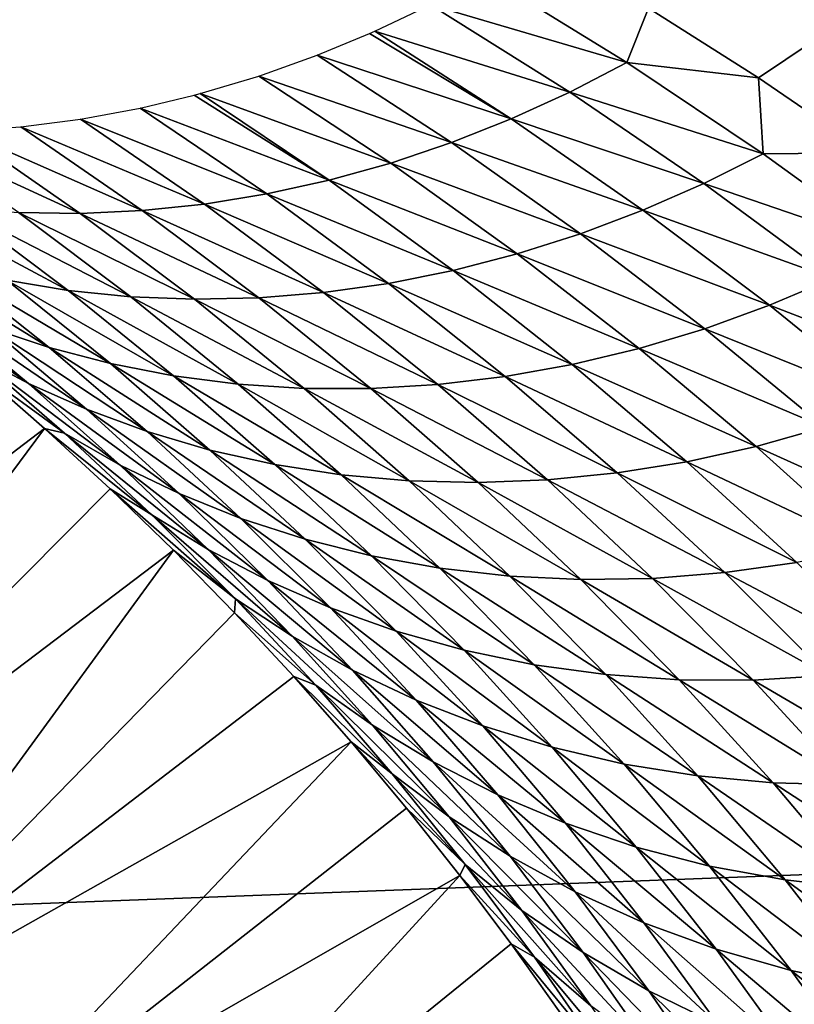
# Model space of a CAD drawing. Header units: millimetres. Extents: x -100 to 100, y -30 to 32.
# Tile 101 of 127: x -4.711 to -4.411, y 10.351 to 10.732. Entities that reach past the tile are written whole.
import ezdxf

# ---------------------------------------------------------------- set-up
doc = ezdxf.new("R2010")
doc.units = ezdxf.units.MM
doc.header["$LTSCALE"] = 81.481481
for name, color, linetype in [('3', 7, 'CONTINUOUS'), ('53', 7, 'CONTINUOUS'), ('6', 7, 'CONTINUOUS'), ('61', 7, 'CONTINUOUS'), ('62', 7, 'CONTINUOUS'), ('65', 7, 'CONTINUOUS'), ('67', 7, 'CONTINUOUS'), ('69', 7, 'CONTINUOUS'), ('71', 7, 'CONTINUOUS'), ('75', 7, 'CONTINUOUS'), ('81', 7, 'CONTINUOUS'), ('83', 7, 'CONTINUOUS')]:
    doc.layers.add(name, color=color, linetype=linetype)

msp = doc.modelspace()

# ---------------------------------------------------------------- linework, layer by layer
at = {"layer": '3', "color": 7, "linetype": 'Continuous'}
for points in [[(-100, 30, -2), (100, 30, -2), (-100, -30, -2), (-100, 30, -2)], [(-100, -30, -2), (100, 30, -2), (100, -30, -2), (-100, -30, -2)]]:
    msp.add_3dface(points, dxfattribs=at)
at = {"layer": '53', "color": 7, "linetype": 'Continuous'}
for points in [[(79, 27.8, 669.2), (-79, 27.8, 669.2), (79, -27.8, 669.2), (79, 27.8, 669.2)], [(79, -27.8, 669.2), (-79, 27.8, 669.2), (-79, -27.8, 669.2), (79, -27.8, 669.2)]]:
    msp.add_3dface(points, dxfattribs=at)
at = {"layer": '6', "color": 7, "linetype": 'Continuous'}
for points in [[(-98, -28), (98, -28), (-98, 28), (-98, -28)], [(-98, 28), (98, -28), (98, 28), (-98, 28)]]:
    msp.add_3dface(points, dxfattribs=at)
at = {"layer": '61', "color": 7, "linetype": 'Continuous'}
for points in [[(51, 23, 14), (51, -23, 14), (-50, -23, 14), (51, 23, 14)], [(-50, 23, 14), (51, 23, 14), (-50, -23, 14), (-50, 23, 14)]]:
    msp.add_3dface(points, dxfattribs=at)
at = {"layer": '62', "color": 7, "linetype": 'Continuous'}
for points in [[(-50, -23, 18), (51, -23, 18), (-50, 23, 18), (-50, -23, 18)], [(-50, 23, 18), (51, -23, 18), (51, 23, 18), (-50, 23, 18)]]:
    msp.add_3dface(points, dxfattribs=at)
at = {"layer": '65', "linetype": 'Continuous'}
for points in [[(38, 12, 3.1), (-46, 16, 3.1), (-5.36513, 10.36551, 3.1), (38, 12, 3.1)], [(38, 3, 3.1), (38, 12, 3.1), (-5.36513, 10.36551, 3.1), (38, 3, 3.1)], [(-5.2521, 10.33932, 3.1), (38, 3, 3.1), (-5.36513, 10.36551, 3.1), (-5.2521, 10.33932, 3.1)]]:
    msp.add_3dface(points, dxfattribs=at)
at = {"layer": '67', "color": 253, "linetype": 'Continuous', "true_color": 0xaab4c3}
for points in [[(-4.46714, 10.73687, 10.72486), (-4.11067, 10.9206, 10.8), (-4.42458, 10.70989, 10.64688), (-4.46714, 10.73687, 10.72486)], [(-4.42458, 10.70989, 10.64688), (-4.11067, 10.9206, 10.8), (-4.38217, 10.68095, 10.56609), (-4.42458, 10.70989, 10.64688)]]:
    msp.add_3dface(points, dxfattribs=at)
at = {"layer": '69', "color": 253, "linetype": 'Continuous', "true_color": 0xaab4c3}
for points in [[(-4.7009, 10.57428, 10.03984), (-4.90259, 10.42066, 3.1), (-4.72722, 10.5972, 10.11784), (-4.7009, 10.57428, 10.03984)], [(-4.84547, 10.37975, 3.1), (-4.90259, 10.42066, 3.1), (-4.7009, 10.57428, 10.03984), (-4.84547, 10.37975, 3.1)], [(-4.67553, 10.55094, 9.96179), (-4.84547, 10.37975, 3.1), (-4.7009, 10.57428, 10.03984), (-4.67553, 10.55094, 9.96179)], [(-4.65103, 10.52716, 9.88371), (-4.84547, 10.37975, 3.1), (-4.67553, 10.55094, 9.96179), (-4.65103, 10.52716, 9.88371)], [(-4.79115, 10.3352, 3.1), (-4.84547, 10.37975, 3.1), (-4.65103, 10.52716, 9.88371), (-4.79115, 10.3352, 3.1)], [(-4.62735, 10.50293, 9.80561), (-4.79115, 10.3352, 3.1), (-4.65103, 10.52716, 9.88371), (-4.62735, 10.50293, 9.80561)], [(-4.60443, 10.47822, 9.72752), (-4.79115, 10.3352, 3.1), (-4.62735, 10.50293, 9.80561), (-4.60443, 10.47822, 9.72752)], [(-4.58223, 10.453, 9.64945), (-4.79115, 10.3352, 3.1), (-4.60443, 10.47822, 9.72752), (-4.58223, 10.453, 9.64945)], [(-4.73983, 10.28718, 3.1), (-4.79115, 10.3352, 3.1), (-4.58223, 10.453, 9.64945), (-4.73983, 10.28718, 3.1)], [(-4.56079, 10.42733, 9.57138), (-4.73983, 10.28718, 3.1), (-4.58223, 10.453, 9.64945), (-4.56079, 10.42733, 9.57138)], [(-4.54016, 10.40128, 9.49326), (-4.73983, 10.28718, 3.1), (-4.56079, 10.42733, 9.57138), (-4.54016, 10.40128, 9.49326)], [(-4.69175, 10.23589, 3.1), (-4.73983, 10.28718, 3.1), (-4.54016, 10.40128, 9.49326), (-4.69175, 10.23589, 3.1)], [(-4.52032, 10.37485, 9.41516), (-4.69175, 10.23589, 3.1), (-4.54016, 10.40128, 9.49326), (-4.52032, 10.37485, 9.41516)], [(-4.50125, 10.34803, 9.3371), (-4.69175, 10.23589, 3.1), (-4.52032, 10.37485, 9.41516), (-4.50125, 10.34803, 9.3371)]]:
    msp.add_3dface(points, dxfattribs=at)
at = {"layer": '71', "color": 253, "linetype": 'Continuous', "true_color": 0xaab4c3}
for points in [[(-4.53038, 10.7496, 10.79215), (-4.47553, 10.71589, 10.69282), (-4.55156, 10.73823, 10.78363), (-4.53038, 10.7496, 10.79215)], [(-4.53038, 10.7496, 10.79215), (-4.46714, 10.73687, 10.72486), (-4.47553, 10.71589, 10.69282), (-4.53038, 10.7496, 10.79215)], [(-4.55156, 10.73823, 10.78363), (-4.4976, 10.70444, 10.68448), (-4.57308, 10.72799, 10.77453), (-4.55156, 10.73823, 10.78363)], [(-4.55156, 10.73823, 10.78363), (-4.47553, 10.71589, 10.69282), (-4.4976, 10.70444, 10.68448), (-4.55156, 10.73823, 10.78363)], [(-4.46714, 10.73687, 10.72486), (-4.42458, 10.70989, 10.64688), (-4.47553, 10.71589, 10.69282), (-4.46714, 10.73687, 10.72486)], [(-4.57519, 10.72706, 10.77362), (-4.52025, 10.69409, 10.67546), (-4.59538, 10.71871, 10.76468), (-4.57519, 10.72706, 10.77362)], [(-4.57308, 10.72799, 10.77453), (-4.52025, 10.69409, 10.67546), (-4.57519, 10.72706, 10.77362), (-4.57308, 10.72799, 10.77453)], [(-4.57308, 10.72799, 10.77453), (-4.4976, 10.70444, 10.68448), (-4.52025, 10.69409, 10.67546), (-4.57308, 10.72799, 10.77453)], [(-4.59538, 10.71871, 10.76468), (-4.54339, 10.68491, 10.66576), (-4.61795, 10.71064, 10.75427), (-4.59538, 10.71871, 10.76468)], [(-4.59538, 10.71871, 10.76468), (-4.52025, 10.69409, 10.67546), (-4.54339, 10.68491, 10.66576), (-4.59538, 10.71871, 10.76468)], [(-4.47553, 10.71589, 10.69282), (-4.42278, 10.68058, 10.59297), (-4.4976, 10.70444, 10.68448), (-4.47553, 10.71589, 10.69282)], [(-4.47553, 10.71589, 10.69282), (-4.42458, 10.70989, 10.64688), (-4.42278, 10.68058, 10.59297), (-4.47553, 10.71589, 10.69282)], [(-4.61795, 10.71064, 10.75427), (-4.56693, 10.67696, 10.65541), (-4.64067, 10.70384, 10.74336), (-4.61795, 10.71064, 10.75427)], [(-4.61795, 10.71064, 10.75427), (-4.54339, 10.68491, 10.66576), (-4.56693, 10.67696, 10.65541), (-4.61795, 10.71064, 10.75427)], [(-4.42458, 10.70989, 10.64688), (-4.38217, 10.68095, 10.56609), (-4.42278, 10.68058, 10.59297), (-4.42458, 10.70989, 10.64688)], [(-4.64302, 10.7032, 10.7422), (-4.59078, 10.6703, 10.64446), (-4.66383, 10.69823, 10.7318), (-4.64302, 10.7032, 10.7422)], [(-4.64067, 10.70384, 10.74336), (-4.59078, 10.6703, 10.64446), (-4.64302, 10.7032, 10.7422), (-4.64067, 10.70384, 10.74336)], [(-4.64067, 10.70384, 10.74336), (-4.56693, 10.67696, 10.65541), (-4.59078, 10.6703, 10.64446), (-4.64067, 10.70384, 10.74336)], [(-4.4976, 10.70444, 10.68448), (-4.44575, 10.66907, 10.58483), (-4.52025, 10.69409, 10.67546), (-4.4976, 10.70444, 10.68448)], [(-4.4976, 10.70444, 10.68448), (-4.42278, 10.68058, 10.59297), (-4.44575, 10.66907, 10.58483), (-4.4976, 10.70444, 10.68448)], [(-4.66383, 10.69823, 10.7318), (-4.61483, 10.66499, 10.63293), (-4.68703, 10.69395, 10.71979), (-4.66383, 10.69823, 10.7318)], [(-4.66383, 10.69823, 10.7318), (-4.59078, 10.6703, 10.64446), (-4.61483, 10.66499, 10.63293), (-4.66383, 10.69823, 10.7318)], [(-4.71009, 10.69102, 10.70741), (-4.66311, 10.65856, 10.60833), (-4.73319, 10.68941, 10.69458), (-4.71009, 10.69102, 10.70741)], [(-4.68703, 10.69395, 10.71979), (-4.63897, 10.66107, 10.62087), (-4.71009, 10.69102, 10.70741), (-4.68703, 10.69395, 10.71979)], [(-4.71009, 10.69102, 10.70741), (-4.63897, 10.66107, 10.62087), (-4.66311, 10.65856, 10.60833), (-4.71009, 10.69102, 10.70741)], [(-4.68703, 10.69395, 10.71979), (-4.61483, 10.66499, 10.63293), (-4.63897, 10.66107, 10.62087), (-4.68703, 10.69395, 10.71979)], [(-4.52025, 10.69409, 10.67546), (-4.46934, 10.65871, 10.57595), (-4.54339, 10.68491, 10.66576), (-4.52025, 10.69409, 10.67546)], [(-4.52025, 10.69409, 10.67546), (-4.44575, 10.66907, 10.58483), (-4.46934, 10.65871, 10.57595), (-4.52025, 10.69409, 10.67546)], [(-4.73319, 10.68941, 10.69458), (-4.68714, 10.65748, 10.59538), (-4.75613, 10.68915, 10.6814), (-4.73319, 10.68941, 10.69458)], [(-4.75613, 10.68915, 10.6814), (-4.68714, 10.65748, 10.59538), (-4.71093, 10.65782, 10.58206), (-4.75613, 10.68915, 10.6814)], [(-4.73319, 10.68941, 10.69458), (-4.66311, 10.65856, 10.60833), (-4.68714, 10.65748, 10.59538), (-4.73319, 10.68941, 10.69458)], [(-4.54339, 10.68491, 10.66576), (-4.49343, 10.64959, 10.56636), (-4.56693, 10.67696, 10.65541), (-4.54339, 10.68491, 10.66576)], [(-4.54339, 10.68491, 10.66576), (-4.46934, 10.65871, 10.57595), (-4.49343, 10.64959, 10.56636), (-4.54339, 10.68491, 10.66576)], [(-4.42278, 10.68058, 10.59297), (-4.37191, 10.64381, 10.49272), (-4.44575, 10.66907, 10.58483), (-4.42278, 10.68058, 10.59297)], [(-4.42278, 10.68058, 10.59297), (-4.38217, 10.68095, 10.56609), (-4.37191, 10.64381, 10.49272), (-4.42278, 10.68058, 10.59297)], [(-4.56693, 10.67696, 10.65541), (-4.51795, 10.64179, 10.55608), (-4.59078, 10.6703, 10.64446), (-4.56693, 10.67696, 10.65541)], [(-4.56693, 10.67696, 10.65541), (-4.49343, 10.64959, 10.56636), (-4.51795, 10.64179, 10.55608), (-4.56693, 10.67696, 10.65541)], [(-4.59078, 10.6703, 10.64446), (-4.54278, 10.63535, 10.54514), (-4.61483, 10.66499, 10.63293), (-4.59078, 10.6703, 10.64446)], [(-4.59078, 10.6703, 10.64446), (-4.51795, 10.64179, 10.55608), (-4.54278, 10.63535, 10.54514), (-4.59078, 10.6703, 10.64446)], [(-4.44575, 10.66907, 10.58483), (-4.39578, 10.63225, 10.48478), (-4.46934, 10.65871, 10.57595), (-4.44575, 10.66907, 10.58483)], [(-4.44575, 10.66907, 10.58483), (-4.37191, 10.64381, 10.49272), (-4.39578, 10.63225, 10.48478), (-4.44575, 10.66907, 10.58483)], [(-4.61483, 10.66499, 10.63293), (-4.56781, 10.63035, 10.53359), (-4.63897, 10.66107, 10.62087), (-4.61483, 10.66499, 10.63293)], [(-4.61483, 10.66499, 10.63293), (-4.54278, 10.63535, 10.54514), (-4.56781, 10.63035, 10.53359), (-4.61483, 10.66499, 10.63293)], [(-4.7344, 10.65958, 10.56843), (-4.69179, 10.6277, 10.4685), (-4.75744, 10.66274, 10.55457), (-4.7344, 10.65958, 10.56843)], [(-4.75744, 10.66274, 10.55457), (-4.69179, 10.6277, 10.4685), (-4.71554, 10.63163, 10.45445), (-4.75744, 10.66274, 10.55457)], [(-4.63897, 10.66107, 10.62087), (-4.59291, 10.62681, 10.52148), (-4.66311, 10.65856, 10.60833), (-4.63897, 10.66107, 10.62087)], [(-4.63897, 10.66107, 10.62087), (-4.56781, 10.63035, 10.53359), (-4.59291, 10.62681, 10.52148), (-4.63897, 10.66107, 10.62087)], [(-4.71093, 10.65782, 10.58206), (-4.66754, 10.62522, 10.48229), (-4.7344, 10.65958, 10.56843), (-4.71093, 10.65782, 10.58206)], [(-4.7344, 10.65958, 10.56843), (-4.66754, 10.62522, 10.48229), (-4.69179, 10.6277, 10.4685), (-4.7344, 10.65958, 10.56843)], [(-4.68714, 10.65748, 10.59538), (-4.6429, 10.62424, 10.49577), (-4.71093, 10.65782, 10.58206), (-4.68714, 10.65748, 10.59538)], [(-4.71093, 10.65782, 10.58206), (-4.6429, 10.62424, 10.49577), (-4.66754, 10.62522, 10.48229), (-4.71093, 10.65782, 10.58206)], [(-4.66311, 10.65856, 10.60833), (-4.61798, 10.62477, 10.50885), (-4.68714, 10.65748, 10.59538), (-4.66311, 10.65856, 10.60833)], [(-4.68714, 10.65748, 10.59538), (-4.61798, 10.62477, 10.50885), (-4.6429, 10.62424, 10.49577), (-4.68714, 10.65748, 10.59538)], [(-4.66311, 10.65856, 10.60833), (-4.59291, 10.62681, 10.52148), (-4.61798, 10.62477, 10.50885), (-4.66311, 10.65856, 10.60833)], [(-4.46934, 10.65871, 10.57595), (-4.42029, 10.62191, 10.47605), (-4.49343, 10.64959, 10.56636), (-4.46934, 10.65871, 10.57595)], [(-4.46934, 10.65871, 10.57595), (-4.39578, 10.63225, 10.48478), (-4.42029, 10.62191, 10.47605), (-4.46934, 10.65871, 10.57595)], [(-4.49343, 10.64959, 10.56636), (-4.44534, 10.61287, 10.46657), (-4.51795, 10.64179, 10.55608), (-4.49343, 10.64959, 10.56636)], [(-4.49343, 10.64959, 10.56636), (-4.42029, 10.62191, 10.47605), (-4.44534, 10.61287, 10.46657), (-4.49343, 10.64959, 10.56636)], [(-4.7387, 10.63699, 10.44021), (-4.69912, 10.60558, 10.33949), (-4.76116, 10.64372, 10.42586), (-4.7387, 10.63699, 10.44021)], [(-4.76116, 10.64372, 10.42586), (-4.69912, 10.60558, 10.33949), (-4.72209, 10.61324, 10.32492), (-4.76116, 10.64372, 10.42586)], [(-4.51795, 10.64179, 10.55608), (-4.47082, 10.60522, 10.45636), (-4.54278, 10.63535, 10.54514), (-4.51795, 10.64179, 10.55608)], [(-4.51795, 10.64179, 10.55608), (-4.44534, 10.61287, 10.46657), (-4.47082, 10.60522, 10.45636), (-4.51795, 10.64179, 10.55608)], [(-4.71554, 10.63163, 10.45445), (-4.67536, 10.59935, 10.35393), (-4.7387, 10.63699, 10.44021), (-4.71554, 10.63163, 10.45445)], [(-4.7387, 10.63699, 10.44021), (-4.67536, 10.59935, 10.35393), (-4.69912, 10.60558, 10.33949), (-4.7387, 10.63699, 10.44021)], [(-4.54278, 10.63535, 10.54514), (-4.49663, 10.59903, 10.44545), (-4.56781, 10.63035, 10.53359), (-4.54278, 10.63535, 10.54514)], [(-4.54278, 10.63535, 10.54514), (-4.47082, 10.60522, 10.45636), (-4.49663, 10.59903, 10.44545), (-4.54278, 10.63535, 10.54514)], [(-4.74419, 10.62224, 10.3103), (-4.70711, 10.59167, 10.20876), (-4.76534, 10.63251, 10.29571), (-4.74419, 10.62224, 10.3103)], [(-4.76534, 10.63251, 10.29571), (-4.70711, 10.59167, 10.20876), (-4.72853, 10.60296, 10.19394), (-4.76534, 10.63251, 10.29571)], [(-4.69179, 10.6277, 10.4685), (-4.65093, 10.5946, 10.36818), (-4.71554, 10.63163, 10.45445), (-4.69179, 10.6277, 10.4685)], [(-4.71554, 10.63163, 10.45445), (-4.65093, 10.5946, 10.36818), (-4.67536, 10.59935, 10.35393), (-4.71554, 10.63163, 10.45445)], [(-4.56781, 10.63035, 10.53359), (-4.52262, 10.59435, 10.43388), (-4.59291, 10.62681, 10.52148), (-4.56781, 10.63035, 10.53359)], [(-4.56781, 10.63035, 10.53359), (-4.49663, 10.59903, 10.44545), (-4.52262, 10.59435, 10.43388), (-4.56781, 10.63035, 10.53359)], [(-4.39578, 10.63225, 10.48478), (-4.34765, 10.59403, 10.38435), (-4.42029, 10.62191, 10.47605), (-4.39578, 10.63225, 10.48478)], [(-4.66754, 10.62522, 10.48229), (-4.62592, 10.59138, 10.38215), (-4.69179, 10.6277, 10.4685), (-4.66754, 10.62522, 10.48229)], [(-4.69179, 10.6277, 10.4685), (-4.62592, 10.59138, 10.38215), (-4.65093, 10.5946, 10.36818), (-4.69179, 10.6277, 10.4685)], [(-4.59291, 10.62681, 10.52148), (-4.54868, 10.59123, 10.42171), (-4.61798, 10.62477, 10.50885), (-4.59291, 10.62681, 10.52148)], [(-4.59291, 10.62681, 10.52148), (-4.52262, 10.59435, 10.43388), (-4.54868, 10.59123, 10.42171), (-4.59291, 10.62681, 10.52148)], [(-4.72209, 10.61324, 10.32492), (-4.68464, 10.58167, 10.2236), (-4.74419, 10.62224, 10.3103), (-4.72209, 10.61324, 10.32492)], [(-4.74419, 10.62224, 10.3103), (-4.68464, 10.58167, 10.2236), (-4.70711, 10.59167, 10.20876), (-4.74419, 10.62224, 10.3103)], [(-4.6429, 10.62424, 10.49577), (-4.60045, 10.58974, 10.39578), (-4.66754, 10.62522, 10.48229), (-4.6429, 10.62424, 10.49577)], [(-4.66754, 10.62522, 10.48229), (-4.60045, 10.58974, 10.39578), (-4.62592, 10.59138, 10.38215), (-4.66754, 10.62522, 10.48229)], [(-4.61798, 10.62477, 10.50885), (-4.57466, 10.58969, 10.40899), (-4.6429, 10.62424, 10.49577), (-4.61798, 10.62477, 10.50885)], [(-4.6429, 10.62424, 10.49577), (-4.57466, 10.58969, 10.40899), (-4.60045, 10.58974, 10.39578), (-4.6429, 10.62424, 10.49577)], [(-4.61798, 10.62477, 10.50885), (-4.54868, 10.59123, 10.42171), (-4.57466, 10.58969, 10.40899), (-4.61798, 10.62477, 10.50885)], [(-4.42029, 10.62191, 10.47605), (-4.37307, 10.58372, 10.37579), (-4.44534, 10.61287, 10.46657), (-4.42029, 10.62191, 10.47605)], [(-4.42029, 10.62191, 10.47605), (-4.34765, 10.59403, 10.38435), (-4.37307, 10.58372, 10.37579), (-4.42029, 10.62191, 10.47605)], [(-4.69912, 10.60558, 10.33949), (-4.66119, 10.57306, 10.23839), (-4.72209, 10.61324, 10.32492), (-4.69912, 10.60558, 10.33949)], [(-4.72209, 10.61324, 10.32492), (-4.66119, 10.57306, 10.23839), (-4.68464, 10.58167, 10.2236), (-4.72209, 10.61324, 10.32492)], [(-4.44534, 10.61287, 10.46657), (-4.39907, 10.57478, 10.36643), (-4.47082, 10.60522, 10.45636), (-4.44534, 10.61287, 10.46657)], [(-4.44534, 10.61287, 10.46657), (-4.37307, 10.58372, 10.37579), (-4.39907, 10.57478, 10.36643), (-4.44534, 10.61287, 10.46657)], [(-4.67536, 10.59935, 10.35393), (-4.63687, 10.56592, 10.25305), (-4.69912, 10.60558, 10.33949), (-4.67536, 10.59935, 10.35393)], [(-4.69912, 10.60558, 10.33949), (-4.63687, 10.56592, 10.25305), (-4.66119, 10.57306, 10.23839), (-4.69912, 10.60558, 10.33949)], [(-4.47082, 10.60522, 10.45636), (-4.42552, 10.56731, 10.35629), (-4.49663, 10.59903, 10.44545), (-4.47082, 10.60522, 10.45636)], [(-4.47082, 10.60522, 10.45636), (-4.39907, 10.57478, 10.36643), (-4.42552, 10.56731, 10.35629), (-4.47082, 10.60522, 10.45636)], [(-4.72722, 10.5972, 10.11784), (-4.72853, 10.60296, 10.19394), (-4.69322, 10.5724, 10.09182), (-4.72722, 10.5972, 10.11784)], [(-4.70711, 10.59167, 10.20876), (-4.67158, 10.56006, 10.10686), (-4.72853, 10.60296, 10.19394), (-4.70711, 10.59167, 10.20876)], [(-4.72853, 10.60296, 10.19394), (-4.67158, 10.56006, 10.10686), (-4.69322, 10.5724, 10.09182), (-4.72853, 10.60296, 10.19394)], [(-4.65093, 10.5946, 10.36818), (-4.61178, 10.56033, 10.2675), (-4.67536, 10.59935, 10.35393), (-4.65093, 10.5946, 10.36818)], [(-4.67536, 10.59935, 10.35393), (-4.61178, 10.56033, 10.2675), (-4.63687, 10.56592, 10.25305), (-4.67536, 10.59935, 10.35393)], [(-4.7009, 10.57428, 10.03984), (-4.72722, 10.5972, 10.11784), (-4.69322, 10.5724, 10.09182), (-4.7009, 10.57428, 10.03984)], [(-4.49663, 10.59903, 10.44545), (-4.45229, 10.56138, 10.34541), (-4.52262, 10.59435, 10.43388), (-4.49663, 10.59903, 10.44545)], [(-4.49663, 10.59903, 10.44545), (-4.42552, 10.56731, 10.35629), (-4.45229, 10.56138, 10.34541), (-4.49663, 10.59903, 10.44545)], [(-4.62592, 10.59138, 10.38215), (-4.58604, 10.55634, 10.28166), (-4.65093, 10.5946, 10.36818), (-4.62592, 10.59138, 10.38215)], [(-4.65093, 10.5946, 10.36818), (-4.58604, 10.55634, 10.28166), (-4.61178, 10.56033, 10.2675), (-4.65093, 10.5946, 10.36818)], [(-4.52262, 10.59435, 10.43388), (-4.47924, 10.55704, 10.33383), (-4.54868, 10.59123, 10.42171), (-4.52262, 10.59435, 10.43388)], [(-4.52262, 10.59435, 10.43388), (-4.45229, 10.56138, 10.34541), (-4.47924, 10.55704, 10.33383), (-4.52262, 10.59435, 10.43388)], [(-4.68464, 10.58167, 10.2236), (-4.64877, 10.54905, 10.12194), (-4.70711, 10.59167, 10.20876), (-4.68464, 10.58167, 10.2236)], [(-4.70711, 10.59167, 10.20876), (-4.64877, 10.54905, 10.12194), (-4.67158, 10.56006, 10.10686), (-4.70711, 10.59167, 10.20876)], [(-4.60045, 10.58974, 10.39578), (-4.55977, 10.55401, 10.29544), (-4.62592, 10.59138, 10.38215), (-4.60045, 10.58974, 10.39578)], [(-4.62592, 10.59138, 10.38215), (-4.55977, 10.55401, 10.29544), (-4.58604, 10.55634, 10.28166), (-4.62592, 10.59138, 10.38215)], [(-4.57466, 10.58969, 10.40899), (-4.53313, 10.55334, 10.30878), (-4.60045, 10.58974, 10.39578), (-4.57466, 10.58969, 10.40899)], [(-4.60045, 10.58974, 10.39578), (-4.53313, 10.55334, 10.30878), (-4.55977, 10.55401, 10.29544), (-4.60045, 10.58974, 10.39578)], [(-4.54868, 10.59123, 10.42171), (-4.50623, 10.55436, 10.3216), (-4.57466, 10.58969, 10.40899), (-4.54868, 10.59123, 10.42171)], [(-4.57466, 10.58969, 10.40899), (-4.50623, 10.55436, 10.3216), (-4.53313, 10.55334, 10.30878), (-4.57466, 10.58969, 10.40899)], [(-4.54868, 10.59123, 10.42171), (-4.47924, 10.55704, 10.33383), (-4.50623, 10.55436, 10.3216), (-4.54868, 10.59123, 10.42171)], [(-4.66119, 10.57306, 10.23839), (-4.6249, 10.53946, 10.13696), (-4.68464, 10.58167, 10.2236), (-4.66119, 10.57306, 10.23839)], [(-4.68464, 10.58167, 10.2236), (-4.6249, 10.53946, 10.13696), (-4.64877, 10.54905, 10.12194), (-4.68464, 10.58167, 10.2236)], [(-4.67553, 10.55094, 9.96179), (-4.7009, 10.57428, 10.03984), (-4.65937, 10.54085, 9.98934), (-4.67553, 10.55094, 9.96179)], [(-4.7009, 10.57428, 10.03984), (-4.69322, 10.5724, 10.09182), (-4.65937, 10.54085, 9.98934), (-4.7009, 10.57428, 10.03984)], [(-4.63687, 10.56592, 10.25305), (-4.60004, 10.53139, 10.15184), (-4.66119, 10.57306, 10.23839), (-4.63687, 10.56592, 10.25305)], [(-4.66119, 10.57306, 10.23839), (-4.60004, 10.53139, 10.15184), (-4.6249, 10.53946, 10.13696), (-4.66119, 10.57306, 10.23839)], [(-4.39907, 10.57478, 10.36643), (-4.3546, 10.53535, 10.26596), (-4.42552, 10.56731, 10.35629), (-4.39907, 10.57478, 10.36643)], [(-4.67158, 10.56006, 10.10686), (-4.63755, 10.52746, 10.00463), (-4.69322, 10.5724, 10.09182), (-4.67158, 10.56006, 10.10686)], [(-4.69322, 10.5724, 10.09182), (-4.63755, 10.52746, 10.00463), (-4.65937, 10.54085, 9.98934), (-4.69322, 10.5724, 10.09182)], [(-4.61178, 10.56033, 10.2675), (-4.57433, 10.52493, 10.1665), (-4.63687, 10.56592, 10.25305), (-4.61178, 10.56033, 10.2675)], [(-4.63687, 10.56592, 10.25305), (-4.57433, 10.52493, 10.1665), (-4.60004, 10.53139, 10.15184), (-4.63687, 10.56592, 10.25305)], [(-4.42552, 10.56731, 10.35629), (-4.38201, 10.52807, 10.2559), (-4.45229, 10.56138, 10.34541), (-4.42552, 10.56731, 10.35629)], [(-4.42552, 10.56731, 10.35629), (-4.3546, 10.53535, 10.26596), (-4.38201, 10.52807, 10.2559), (-4.42552, 10.56731, 10.35629)], [(-4.45229, 10.56138, 10.34541), (-4.40974, 10.52243, 10.24505), (-4.47924, 10.55704, 10.33383), (-4.45229, 10.56138, 10.34541)], [(-4.45229, 10.56138, 10.34541), (-4.38201, 10.52807, 10.2559), (-4.40974, 10.52243, 10.24505), (-4.45229, 10.56138, 10.34541)], [(-4.64877, 10.54905, 10.12194), (-4.61447, 10.5154, 10.01994), (-4.67158, 10.56006, 10.10686), (-4.64877, 10.54905, 10.12194)], [(-4.67158, 10.56006, 10.10686), (-4.61447, 10.5154, 10.01994), (-4.63755, 10.52746, 10.00463), (-4.67158, 10.56006, 10.10686)], [(-4.58604, 10.55634, 10.28166), (-4.54788, 10.52014, 10.18084), (-4.61178, 10.56033, 10.2675), (-4.58604, 10.55634, 10.28166)], [(-4.61178, 10.56033, 10.2675), (-4.54788, 10.52014, 10.18084), (-4.57433, 10.52493, 10.1665), (-4.61178, 10.56033, 10.2675)], [(-4.55977, 10.55401, 10.29544), (-4.52084, 10.51708, 10.19479), (-4.58604, 10.55634, 10.28166), (-4.55977, 10.55401, 10.29544)], [(-4.58604, 10.55634, 10.28166), (-4.52084, 10.51708, 10.19479), (-4.54788, 10.52014, 10.18084), (-4.58604, 10.55634, 10.28166)], [(-4.53313, 10.55334, 10.30878), (-4.49335, 10.51577, 10.20826), (-4.55977, 10.55401, 10.29544), (-4.53313, 10.55334, 10.30878)], [(-4.55977, 10.55401, 10.29544), (-4.49335, 10.51577, 10.20826), (-4.52084, 10.51708, 10.19479), (-4.55977, 10.55401, 10.29544)], [(-4.50623, 10.55436, 10.3216), (-4.46556, 10.51624, 10.22117), (-4.53313, 10.55334, 10.30878), (-4.50623, 10.55436, 10.3216)], [(-4.47924, 10.55704, 10.33383), (-4.43764, 10.51846, 10.23346), (-4.50623, 10.55436, 10.3216), (-4.47924, 10.55704, 10.33383)], [(-4.50623, 10.55436, 10.3216), (-4.43764, 10.51846, 10.23346), (-4.46556, 10.51624, 10.22117), (-4.50623, 10.55436, 10.3216)], [(-4.47924, 10.55704, 10.33383), (-4.40974, 10.52243, 10.24505), (-4.43764, 10.51846, 10.23346), (-4.47924, 10.55704, 10.33383)], [(-4.65103, 10.52716, 9.88371), (-4.67553, 10.55094, 9.96179), (-4.62695, 10.50835, 9.88655), (-4.65103, 10.52716, 9.88371)], [(-4.67553, 10.55094, 9.96179), (-4.65937, 10.54085, 9.98934), (-4.62695, 10.50835, 9.88655), (-4.67553, 10.55094, 9.96179)], [(-4.53313, 10.55334, 10.30878), (-4.46556, 10.51624, 10.22117), (-4.49335, 10.51577, 10.20826), (-4.53313, 10.55334, 10.30878)], [(-4.6249, 10.53946, 10.13696), (-4.5902, 10.50481, 10.0352), (-4.64877, 10.54905, 10.12194), (-4.6249, 10.53946, 10.13696)], [(-4.64877, 10.54905, 10.12194), (-4.5902, 10.50481, 10.0352), (-4.61447, 10.5154, 10.01994), (-4.64877, 10.54905, 10.12194)], [(-4.63755, 10.52746, 10.00463), (-4.60502, 10.49388, 9.90208), (-4.65937, 10.54085, 9.98934), (-4.63755, 10.52746, 10.00463)], [(-4.65937, 10.54085, 9.98934), (-4.60502, 10.49388, 9.90208), (-4.62695, 10.50835, 9.88655), (-4.65937, 10.54085, 9.98934)], [(-4.60004, 10.53139, 10.15184), (-4.56485, 10.49579, 10.05032), (-4.6249, 10.53946, 10.13696), (-4.60004, 10.53139, 10.15184)], [(-4.6249, 10.53946, 10.13696), (-4.56485, 10.49579, 10.05032), (-4.5902, 10.50481, 10.0352), (-4.6249, 10.53946, 10.13696)], [(-4.57433, 10.52493, 10.1665), (-4.53854, 10.48843, 10.06519), (-4.60004, 10.53139, 10.15184), (-4.57433, 10.52493, 10.1665)], [(-4.60004, 10.53139, 10.15184), (-4.53854, 10.48843, 10.06519), (-4.56485, 10.49579, 10.05032), (-4.60004, 10.53139, 10.15184)], [(-4.62735, 10.50293, 9.80561), (-4.65103, 10.52716, 9.88371), (-4.62695, 10.50835, 9.88655), (-4.62735, 10.50293, 9.80561)], [(-4.61447, 10.5154, 10.01994), (-4.5817, 10.48078, 9.91765), (-4.63755, 10.52746, 10.00463), (-4.61447, 10.5154, 10.01994)], [(-4.63755, 10.52746, 10.00463), (-4.5817, 10.48078, 9.91765), (-4.60502, 10.49388, 9.90208), (-4.63755, 10.52746, 10.00463)], [(-4.54788, 10.52014, 10.18084), (-4.51142, 10.48281, 10.07973), (-4.57433, 10.52493, 10.1665), (-4.54788, 10.52014, 10.18084)], [(-4.57433, 10.52493, 10.1665), (-4.51142, 10.48281, 10.07973), (-4.53854, 10.48843, 10.06519), (-4.57433, 10.52493, 10.1665)], [(-4.52084, 10.51708, 10.19479), (-4.48361, 10.479, 10.09385), (-4.54788, 10.52014, 10.18084), (-4.52084, 10.51708, 10.19479)], [(-4.54788, 10.52014, 10.18084), (-4.48361, 10.479, 10.09385), (-4.51142, 10.48281, 10.07973), (-4.54788, 10.52014, 10.18084)], [(-4.40974, 10.52243, 10.24505), (-4.36894, 10.48222, 10.1444), (-4.43764, 10.51846, 10.23346), (-4.40974, 10.52243, 10.24505)], [(-4.49335, 10.51577, 10.20826), (-4.4553, 10.47703, 10.10745), (-4.52084, 10.51708, 10.19479), (-4.49335, 10.51577, 10.20826)], [(-4.52084, 10.51708, 10.19479), (-4.4553, 10.47703, 10.10745), (-4.48361, 10.479, 10.09385), (-4.52084, 10.51708, 10.19479)], [(-4.46556, 10.51624, 10.22117), (-4.42663, 10.47691, 10.12046), (-4.49335, 10.51577, 10.20826), (-4.46556, 10.51624, 10.22117)], [(-4.49335, 10.51577, 10.20826), (-4.42663, 10.47691, 10.12046), (-4.4553, 10.47703, 10.10745), (-4.49335, 10.51577, 10.20826)], [(-4.43764, 10.51846, 10.23346), (-4.39779, 10.47865, 10.1328), (-4.46556, 10.51624, 10.22117), (-4.43764, 10.51846, 10.23346)], [(-4.46556, 10.51624, 10.22117), (-4.39779, 10.47865, 10.1328), (-4.42663, 10.47691, 10.12046), (-4.46556, 10.51624, 10.22117)], [(-4.43764, 10.51846, 10.23346), (-4.36894, 10.48222, 10.1444), (-4.39779, 10.47865, 10.1328), (-4.43764, 10.51846, 10.23346)], [(-4.5902, 10.50481, 10.0352), (-4.55708, 10.46916, 9.93316), (-4.61447, 10.5154, 10.01994), (-4.5902, 10.50481, 10.0352)], [(-4.61447, 10.5154, 10.01994), (-4.55708, 10.46916, 9.93316), (-4.5817, 10.48078, 9.91765), (-4.61447, 10.5154, 10.01994)], [(-4.62735, 10.50293, 9.80561), (-4.62695, 10.50835, 9.88655), (-4.59596, 10.47493, 9.78348), (-4.62735, 10.50293, 9.80561)], [(-4.60502, 10.49388, 9.90208), (-4.57395, 10.45939, 9.79927), (-4.62695, 10.50835, 9.88655), (-4.60502, 10.49388, 9.90208)], [(-4.62695, 10.50835, 9.88655), (-4.57395, 10.45939, 9.79927), (-4.59596, 10.47493, 9.78348), (-4.62695, 10.50835, 9.88655)], [(-4.56485, 10.49579, 10.05032), (-4.53127, 10.45916, 9.94851), (-4.5902, 10.50481, 10.0352), (-4.56485, 10.49579, 10.05032)], [(-4.5902, 10.50481, 10.0352), (-4.53127, 10.45916, 9.94851), (-4.55708, 10.46916, 9.93316), (-4.5902, 10.50481, 10.0352)], [(-4.60443, 10.47822, 9.72752), (-4.62735, 10.50293, 9.80561), (-4.59596, 10.47493, 9.78348), (-4.60443, 10.47822, 9.72752)], [(-4.5817, 10.48078, 9.91765), (-4.55044, 10.44521, 9.8151), (-4.60502, 10.49388, 9.90208), (-4.5817, 10.48078, 9.91765)], [(-4.60502, 10.49388, 9.90208), (-4.55044, 10.44521, 9.8151), (-4.57395, 10.45939, 9.79927), (-4.60502, 10.49388, 9.90208)], [(-4.53854, 10.48843, 10.06519), (-4.50441, 10.45087, 9.96361), (-4.56485, 10.49579, 10.05032), (-4.53854, 10.48843, 10.06519)], [(-4.56485, 10.49579, 10.05032), (-4.50441, 10.45087, 9.96361), (-4.53127, 10.45916, 9.94851), (-4.56485, 10.49579, 10.05032)], [(-4.51142, 10.48281, 10.07973), (-4.47662, 10.4444, 9.97836), (-4.53854, 10.48843, 10.06519), (-4.51142, 10.48281, 10.07973)], [(-4.53854, 10.48843, 10.06519), (-4.47662, 10.4444, 9.97836), (-4.50441, 10.45087, 9.96361), (-4.53854, 10.48843, 10.06519)], [(-4.48361, 10.479, 10.09385), (-4.44808, 10.43981, 9.99265), (-4.51142, 10.48281, 10.07973), (-4.48361, 10.479, 10.09385)], [(-4.51142, 10.48281, 10.07973), (-4.44808, 10.43981, 9.99265), (-4.47662, 10.4444, 9.97836), (-4.51142, 10.48281, 10.07973)], [(-4.58223, 10.453, 9.64945), (-4.60443, 10.47822, 9.72752), (-4.56636, 10.44065, 9.68018), (-4.58223, 10.453, 9.64945)], [(-4.60443, 10.47822, 9.72752), (-4.59596, 10.47493, 9.78348), (-4.56636, 10.44065, 9.68018), (-4.60443, 10.47822, 9.72752)], [(-4.55708, 10.46916, 9.93316), (-4.52552, 10.43255, 9.83087), (-4.5817, 10.48078, 9.91765), (-4.55708, 10.46916, 9.93316)], [(-4.5817, 10.48078, 9.91765), (-4.52552, 10.43255, 9.83087), (-4.55044, 10.44521, 9.8151), (-4.5817, 10.48078, 9.91765)], [(-4.4553, 10.47703, 10.10745), (-4.41895, 10.43714, 10.00639), (-4.48361, 10.479, 10.09385), (-4.4553, 10.47703, 10.10745)], [(-4.48361, 10.479, 10.09385), (-4.41895, 10.43714, 10.00639), (-4.44808, 10.43981, 9.99265), (-4.48361, 10.479, 10.09385)], [(-4.39779, 10.47865, 10.1328), (-4.35967, 10.43764, 10.03189), (-4.42663, 10.47691, 10.12046), (-4.39779, 10.47865, 10.1328)], [(-4.57395, 10.45939, 9.79927), (-4.54434, 10.42401, 9.69624), (-4.59596, 10.47493, 9.78348), (-4.57395, 10.45939, 9.79927)], [(-4.59596, 10.47493, 9.78348), (-4.54434, 10.42401, 9.69624), (-4.56636, 10.44065, 9.68018), (-4.59596, 10.47493, 9.78348)], [(-4.42663, 10.47691, 10.12046), (-4.38942, 10.43642, 10.0195), (-4.4553, 10.47703, 10.10745), (-4.42663, 10.47691, 10.12046)], [(-4.4553, 10.47703, 10.10745), (-4.38942, 10.43642, 10.0195), (-4.41895, 10.43714, 10.00639), (-4.4553, 10.47703, 10.10745)], [(-4.42663, 10.47691, 10.12046), (-4.35967, 10.43764, 10.03189), (-4.38942, 10.43642, 10.0195), (-4.42663, 10.47691, 10.12046)], [(-4.53127, 10.45916, 9.94851), (-4.49929, 10.42154, 9.84647), (-4.55708, 10.46916, 9.93316), (-4.53127, 10.45916, 9.94851)], [(-4.55708, 10.46916, 9.93316), (-4.49929, 10.42154, 9.84647), (-4.52552, 10.43255, 9.83087), (-4.55708, 10.46916, 9.93316)], [(-4.55044, 10.44521, 9.8151), (-4.52069, 10.40874, 9.71235), (-4.57395, 10.45939, 9.79927), (-4.55044, 10.44521, 9.8151)], [(-4.57395, 10.45939, 9.79927), (-4.52069, 10.40874, 9.71235), (-4.54434, 10.42401, 9.69624), (-4.57395, 10.45939, 9.79927)], [(-4.50441, 10.45087, 9.96361), (-4.47189, 10.4123, 9.86181), (-4.53127, 10.45916, 9.94851), (-4.50441, 10.45087, 9.96361)], [(-4.53127, 10.45916, 9.94851), (-4.47189, 10.4123, 9.86181), (-4.49929, 10.42154, 9.84647), (-4.53127, 10.45916, 9.94851)], [(-4.56079, 10.42733, 9.57138), (-4.58223, 10.453, 9.64945), (-4.53815, 10.40553, 9.57673), (-4.56079, 10.42733, 9.57138)], [(-4.58223, 10.453, 9.64945), (-4.56636, 10.44065, 9.68018), (-4.53815, 10.40553, 9.57673), (-4.58223, 10.453, 9.64945)], [(-4.47662, 10.4444, 9.97836), (-4.44348, 10.40494, 9.87676), (-4.50441, 10.45087, 9.96361), (-4.47662, 10.4444, 9.97836)], [(-4.50441, 10.45087, 9.96361), (-4.44348, 10.40494, 9.87676), (-4.47189, 10.4123, 9.86181), (-4.50441, 10.45087, 9.96361)], [(-4.52552, 10.43255, 9.83087), (-4.4955, 10.39501, 9.72839), (-4.55044, 10.44521, 9.8151), (-4.52552, 10.43255, 9.83087)], [(-4.55044, 10.44521, 9.8151), (-4.4955, 10.39501, 9.72839), (-4.52069, 10.40874, 9.71235), (-4.55044, 10.44521, 9.8151)], [(-4.44808, 10.43981, 9.99265), (-4.41422, 10.39954, 9.89123), (-4.47662, 10.4444, 9.97836), (-4.44808, 10.43981, 9.99265)], [(-4.47662, 10.4444, 9.97836), (-4.41422, 10.39954, 9.89123), (-4.44348, 10.40494, 9.87676), (-4.47662, 10.4444, 9.97836)], [(-4.54434, 10.42401, 9.69624), (-4.51616, 10.38779, 9.59306), (-4.56636, 10.44065, 9.68018), (-4.54434, 10.42401, 9.69624)], [(-4.56636, 10.44065, 9.68018), (-4.51616, 10.38779, 9.59306), (-4.53815, 10.40553, 9.57673), (-4.56636, 10.44065, 9.68018)], [(-4.41895, 10.43714, 10.00639), (-4.3843, 10.39614, 9.90512), (-4.44808, 10.43981, 9.99265), (-4.41895, 10.43714, 10.00639)], [(-4.44808, 10.43981, 9.99265), (-4.3843, 10.39614, 9.90512), (-4.41422, 10.39954, 9.89123), (-4.44808, 10.43981, 9.99265)], [(-4.38942, 10.43642, 10.0195), (-4.35391, 10.39479, 9.91832), (-4.41895, 10.43714, 10.00639), (-4.38942, 10.43642, 10.0195)], [(-4.41895, 10.43714, 10.00639), (-4.35391, 10.39479, 9.91832), (-4.3843, 10.39614, 9.90512), (-4.41895, 10.43714, 10.00639)], [(-4.49929, 10.42154, 9.84647), (-4.46889, 10.38298, 9.74425), (-4.52552, 10.43255, 9.83087), (-4.49929, 10.42154, 9.84647)], [(-4.52552, 10.43255, 9.83087), (-4.46889, 10.38298, 9.74425), (-4.4955, 10.39501, 9.72839), (-4.52552, 10.43255, 9.83087)], [(-4.54016, 10.40128, 9.49326), (-4.56079, 10.42733, 9.57138), (-4.53815, 10.40553, 9.57673), (-4.54016, 10.40128, 9.49326)], [(-4.52069, 10.40874, 9.71235), (-4.49242, 10.37142, 9.60945), (-4.54434, 10.42401, 9.69624), (-4.52069, 10.40874, 9.71235)], [(-4.54434, 10.42401, 9.69624), (-4.49242, 10.37142, 9.60945), (-4.51616, 10.38779, 9.59306), (-4.54434, 10.42401, 9.69624)], [(-4.47189, 10.4123, 9.86181), (-4.44099, 10.37277, 9.75983), (-4.49929, 10.42154, 9.84647), (-4.47189, 10.4123, 9.86181)], [(-4.49929, 10.42154, 9.84647), (-4.44099, 10.37277, 9.75983), (-4.46889, 10.38298, 9.74425), (-4.49929, 10.42154, 9.84647)], [(-4.44348, 10.40494, 9.87676), (-4.41198, 10.36449, 9.775), (-4.47189, 10.4123, 9.86181), (-4.44348, 10.40494, 9.87676)], [(-4.47189, 10.4123, 9.86181), (-4.41198, 10.36449, 9.775), (-4.44099, 10.37277, 9.75983), (-4.47189, 10.4123, 9.86181)], [(-4.54016, 10.40128, 9.49326), (-4.53815, 10.40553, 9.57673), (-4.51131, 10.36963, 9.47316), (-4.54016, 10.40128, 9.49326)], [(-4.51616, 10.38779, 9.59306), (-4.48941, 10.35078, 9.48979), (-4.53815, 10.40553, 9.57673), (-4.51616, 10.38779, 9.59306)], [(-4.53815, 10.40553, 9.57673), (-4.48941, 10.35078, 9.48979), (-4.51131, 10.36963, 9.47316), (-4.53815, 10.40553, 9.57673)], [(-4.4955, 10.39501, 9.72839), (-4.46701, 10.35661, 9.62577), (-4.52069, 10.40874, 9.71235), (-4.4955, 10.39501, 9.72839)], [(-4.52069, 10.40874, 9.71235), (-4.46701, 10.35661, 9.62577), (-4.49242, 10.37142, 9.60945), (-4.52069, 10.40874, 9.71235)], [(-4.52032, 10.37485, 9.41516), (-4.54016, 10.40128, 9.49326), (-4.51131, 10.36963, 9.47316), (-4.52032, 10.37485, 9.41516)], [(-4.41422, 10.39954, 9.89123), (-4.38202, 10.35825, 9.78965), (-4.44348, 10.40494, 9.87676), (-4.41422, 10.39954, 9.89123)], [(-4.44348, 10.40494, 9.87676), (-4.38202, 10.35825, 9.78965), (-4.41198, 10.36449, 9.775), (-4.44348, 10.40494, 9.87676)], [(-4.3843, 10.39614, 9.90512), (-4.35132, 10.3541, 9.80369), (-4.41422, 10.39954, 9.89123), (-4.3843, 10.39614, 9.90512)], [(-4.41422, 10.39954, 9.89123), (-4.35132, 10.3541, 9.80369), (-4.38202, 10.35825, 9.78965), (-4.41422, 10.39954, 9.89123)], [(-4.46889, 10.38298, 9.74425), (-4.44006, 10.34352, 9.64191), (-4.4955, 10.39501, 9.72839), (-4.46889, 10.38298, 9.74425)], [(-4.4955, 10.39501, 9.72839), (-4.44006, 10.34352, 9.64191), (-4.46701, 10.35661, 9.62577), (-4.4955, 10.39501, 9.72839)], [(-4.49242, 10.37142, 9.60945), (-4.46562, 10.3333, 9.50647), (-4.51616, 10.38779, 9.59306), (-4.49242, 10.37142, 9.60945)], [(-4.51616, 10.38779, 9.59306), (-4.46562, 10.3333, 9.50647), (-4.48941, 10.35078, 9.48979), (-4.51616, 10.38779, 9.59306)], [(-4.44099, 10.37277, 9.75983), (-4.4117, 10.33231, 9.65774), (-4.46889, 10.38298, 9.74425), (-4.44099, 10.37277, 9.75983)], [(-4.46889, 10.38298, 9.74425), (-4.4117, 10.33231, 9.65774), (-4.44006, 10.34352, 9.64191), (-4.46889, 10.38298, 9.74425)], [(-4.50125, 10.34803, 9.3371), (-4.52032, 10.37485, 9.41516), (-4.48582, 10.33298, 9.36954), (-4.50125, 10.34803, 9.3371)], [(-4.52032, 10.37485, 9.41516), (-4.51131, 10.36963, 9.47316), (-4.48582, 10.33298, 9.36954), (-4.52032, 10.37485, 9.41516)], [(-4.46701, 10.35661, 9.62577), (-4.44004, 10.31738, 9.52308), (-4.49242, 10.37142, 9.60945), (-4.46701, 10.35661, 9.62577)], [(-4.49242, 10.37142, 9.60945), (-4.44004, 10.31738, 9.52308), (-4.46562, 10.3333, 9.50647), (-4.49242, 10.37142, 9.60945)], [(-4.41198, 10.36449, 9.775), (-4.3821, 10.32309, 9.67313), (-4.44099, 10.37277, 9.75983), (-4.41198, 10.36449, 9.775)], [(-4.44099, 10.37277, 9.75983), (-4.3821, 10.32309, 9.67313), (-4.4117, 10.33231, 9.65774), (-4.44099, 10.37277, 9.75983)], [(-4.48941, 10.35078, 9.48979), (-4.46406, 10.31302, 9.38647), (-4.51131, 10.36963, 9.47316), (-4.48941, 10.35078, 9.48979)], [(-4.51131, 10.36963, 9.47316), (-4.46406, 10.31302, 9.38647), (-4.48582, 10.33298, 9.36954), (-4.51131, 10.36963, 9.47316)], [(-4.38202, 10.35825, 9.78965), (-4.35146, 10.31599, 9.68798), (-4.41198, 10.36449, 9.775), (-4.38202, 10.35825, 9.78965)], [(-4.41198, 10.36449, 9.775), (-4.35146, 10.31599, 9.68798), (-4.3821, 10.32309, 9.67313), (-4.41198, 10.36449, 9.775)], [(-4.44006, 10.34352, 9.64191), (-4.41278, 10.30322, 9.53949), (-4.46701, 10.35661, 9.62577), (-4.44006, 10.34352, 9.64191)], [(-4.46701, 10.35661, 9.62577), (-4.41278, 10.30322, 9.53949), (-4.44004, 10.31738, 9.52308), (-4.46701, 10.35661, 9.62577)]]:
    msp.add_3dface(points, dxfattribs=at)
at = {"layer": '75', "linetype": 'Continuous'}
for points in [[(-79.5, -27.2149, 665.5), (-79.5, 29, 665.5), (79.5, 29, 665.5), (-79.5, -27.2149, 665.5)], [(79.5, -27.2149, 665.5), (-79.5, -27.2149, 665.5), (79.5, 29, 665.5), (79.5, -27.2149, 665.5)]]:
    msp.add_3dface(points, dxfattribs=at)
at = {"layer": '81', "linetype": 'Continuous'}
for points in [[(-79.5, 28.21493, 21.1358), (-60.32829, 28.10151, 22.38335), (79.5, -30.20258, 663.72839), (-79.5, 28.21493, 21.1358)], [(-79.5, -30.20258, 663.72839), (-79.5, 28.21493, 21.1358), (79.5, -30.20258, 663.72839), (-79.5, -30.20258, 663.72839)], [(-60.32829, 28.10151, 22.38335), (-60.17171, 28.10151, 22.38335), (79.5, -30.20258, 663.72839), (-60.32829, 28.10151, 22.38335)], [(-60.17171, 28.10151, 22.38335), (60.17171, 28.10151, 22.38335), (79.5, -30.20258, 663.72839), (-60.17171, 28.10151, 22.38335)]]:
    msp.add_3dface(points, dxfattribs=at)
at = {"layer": '83', "linetype": 'Continuous'}
for points in [[(79.5, 29.70877, 21.27161), (60.3398, 29.60777, 22.38257), (-79.5, -28.70874, 663.8642), (79.5, 29.70877, 21.27161)], [(79.5, -28.70874, 663.8642), (79.5, 29.70877, 21.27161), (-79.5, -28.70874, 663.8642), (79.5, -28.70874, 663.8642)], [(60.3398, 29.60777, 22.38257), (60.18235, 29.60764, 22.38397), (-79.5, -28.70874, 663.8642), (60.3398, 29.60777, 22.38257)], [(60.18235, 29.60764, 22.38397), (-60.18235, 29.60764, 22.38397), (-79.5, -28.70874, 663.8642), (60.18235, 29.60764, 22.38397)]]:
    msp.add_3dface(points, dxfattribs=at)

doc.saveas('drawing.dxf')
